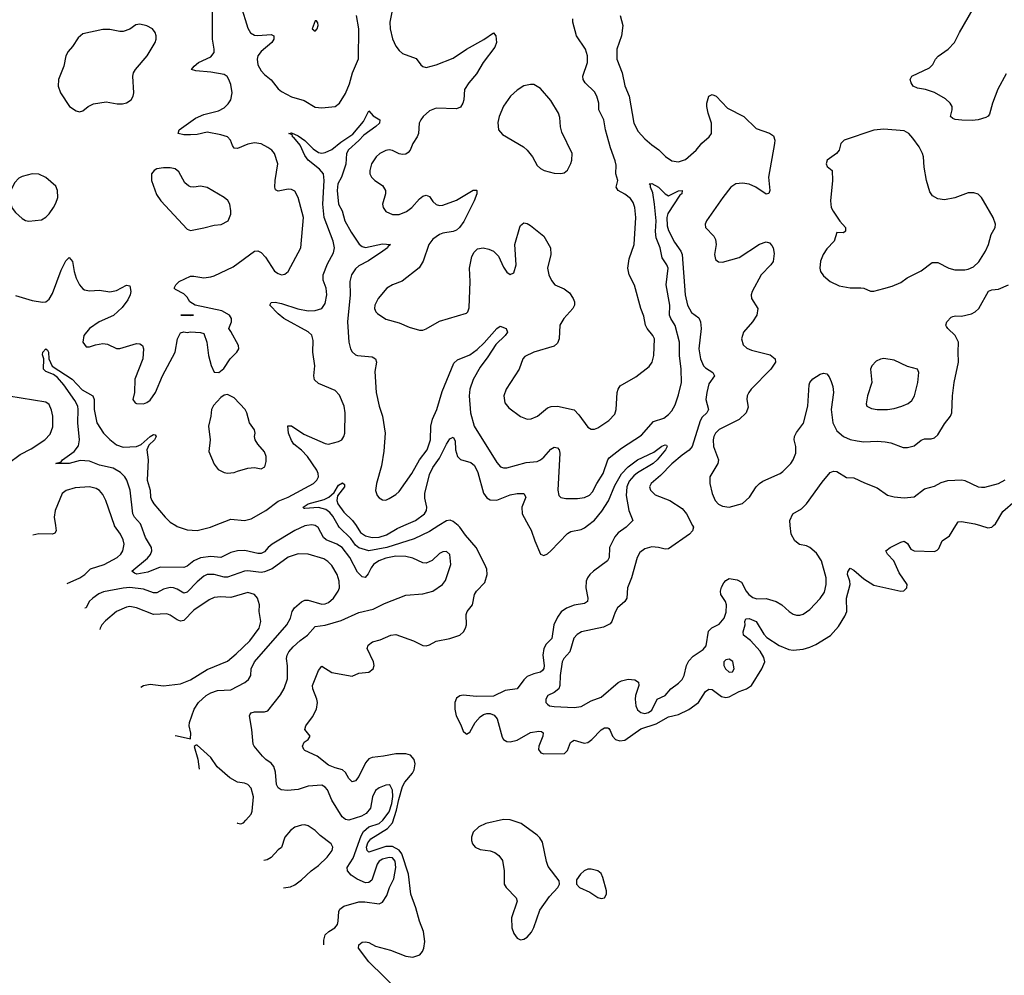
# Model space of a CAD drawing. Header units: inches. Extents: x 1449094 to 1618372, y 389908 to 534307.
# Tile 72 of 256: x 1463235 to 1469085, y 437329 to 443005. Entities that reach past the tile are written whole.
import ezdxf

# ---------------------------------------------------------------- set-up
doc = ezdxf.new("R2010")
doc.units = ezdxf.units.IN
doc.header["$MEASUREMENT"] = 0
doc.layers.add('B4463', color=7, linetype='Continuous')
doc.layers.add('B4464', color=7, linetype='Continuous')

msp = doc.modelspace()

# ---------------------------------------------------------------- linework, layer by layer
at = {"layer": 'B4463', "color": 5}
for points, elevation in [([(1463448.2, 440000), (1463452.8, 439970), (1463443.8, 439956.2), (1463430.8, 439950), (1463349.4, 439950.6), (1463314.1, 439944.1)], 560), ([(1463518, 439656.8), (1463591.9, 439690), (1463623.1, 439710), (1463656.6, 439743.4), (1463738, 439770), (1463814.7, 439810), (1463835.6, 439830), (1463848.5, 439850), (1463856.4, 439890), (1463850, 439916), (1463833.5, 439950), (1463798.2, 439998.2), (1463797.6, 440000)], 560), ([(1464941.1, 440000), (1464930, 439998.1), (1464870, 439971.7), (1464735.4, 439890), (1464710.9, 439870), (1464690, 439845), (1464670, 439834.5), (1464650, 439834.6), (1464572.1, 439852.1), (1464530, 439850.8), (1464490, 439839.6), (1464430, 439811.5), (1464370, 439817.4), (1464310, 439808.3), (1464270, 439791.3), (1464230, 439758.5), (1464210, 439752.1), (1464070, 439752.5), (1463996.7, 439723.3), (1463931.5, 439711.5), (1463916.8, 439716.8), (1463902, 439730), (1463994.2, 439805.8), (1464011.7, 439828.3), (1464020.7, 439850), (1464017.9, 439870), (1463983, 439930), (1463957.1, 440000)], 540), ([(1464163.3, 440000), (1464170, 439995.8), (1464230, 439975.5), (1464290, 439971.2), (1464368, 439990), (1464393.5, 440000)], 540), ([(1465041.5, 437509.9), (1465043.1, 437536.9), (1465050.7, 437569.3), (1465071.3, 437588.7), (1465106.6, 437610), (1465122.4, 437630), (1465127.9, 437650), (1465132, 437708), (1465137.7, 437722.3), (1465161.1, 437738.9), (1465250, 437765.4), (1465286, 437766), (1465370, 437754), (1465390, 437762.8), (1465416.4, 437803.6), (1465432.2, 437850), (1465457.3, 437902.7), (1465470.9, 437970), (1465466.9, 438006.9), (1465450, 438027.6), (1465430, 438029), (1465390, 438018.7), (1465370, 438007), (1465358.1, 437990), (1465326.9, 437893.1), (1465310, 437879.3), (1465290, 437877.7), (1465239.5, 437899.5), (1465203.9, 437923.9), (1465183.2, 437950), (1465181.4, 437970), (1465216.2, 438023.8), (1465263.2, 438156.8), (1465277, 438183), (1465308.9, 438211.1), (1465371.2, 438230), (1465393.5, 438250), (1465430, 438299.8), (1465446.8, 438350), (1465451.8, 438391.8), (1465449.3, 438429.3), (1465435.4, 438455.4), (1465430, 438460.4), (1465410, 438459.3), (1465370, 438442.2), (1465350, 438426), (1465331.8, 438390), (1465318.5, 438321.5), (1465294.6, 438290), (1465265.5, 438274.5), (1465190, 438250.7), (1465170, 438254), (1465150.6, 438270.5), (1465088.9, 438368.9), (1465064.1, 438430), (1465050, 438447.4), (1465030, 438457.7), (1464950, 438452.5), (1464890, 438431.7), (1464826.9, 438426.9), (1464789.5, 438430), (1464770, 438443), (1464761.7, 438461.7), (1464754.9, 438534.9), (1464746, 438570), (1464729.8, 438589.8), (1464698, 438610), (1464676.9, 438630), (1464628, 438690), (1464622.4, 438702.4), (1464615.4, 438790), (1464599.7, 438870), (1464602.9, 438877.1), (1464611.3, 438888.7), (1464630, 438894.3), (1464690, 438893.4), (1464710, 438899.5), (1464785.6, 438994.4), (1464806.8, 439033.2), (1464825.8, 439090), (1464826.8, 439166.8), (1464820.8, 439210), (1464823.9, 439230), (1464834.1, 439250), (1464859.5, 439280.5), (1464901.4, 439318.6), (1464945.1, 439350), (1464990, 439400.5), (1465050, 439408.6), (1465144.2, 439435.8), (1465250, 439483.5), (1465335.4, 439504.6), (1465403.4, 439536.6), (1465530, 439586.3), (1465630, 439594.2), (1465690, 439611), (1465746.3, 439650), (1465765.7, 439674.3), (1465796.2, 439770), (1465790, 439828), (1465770, 439846), (1465750, 439845.1), (1465730, 439835.1), (1465686.6, 439793.4), (1465650, 439777.2), (1465630, 439779.2), (1465570, 439807.3), (1465530, 439816.7), (1465470, 439817.7), (1465410, 439806.1), (1465368.2, 439791.8), (1465337.6, 439770), (1465322.5, 439750), (1465306.5, 439713.5), (1465288.7, 439691.3), (1465270, 439696.5), (1465242.6, 439722.6), (1465196.4, 439810), (1465151, 439870), (1465118.8, 439890), (1465056.1, 439916.1), (1465040.2, 439930), (1465007.9, 439987.9), (1464990.4, 440000)], 540), ([(1465491.6, 437230), (1465309.9, 437409.9), (1465248.7, 437490), (1465250, 437510.4), (1465270, 437524.9), (1465290, 437528), (1465310, 437523.2), (1465350, 437502.2), (1465438.5, 437478.5), (1465530, 437442.4), (1465570, 437436.9), (1465612, 437450), (1465628.7, 437471.3), (1465636.4, 437490), (1465642.2, 437530), (1465633.4, 437590), (1465610.8, 437650.8), (1465589.4, 437730), (1465558.1, 437810), (1465544.4, 437930), (1465506.1, 438050), (1465490, 438073.2), (1465450, 438094.8), (1465410, 438094.7), (1465310, 438061.3), (1465299.9, 438070), (1465296.5, 438090), (1465304.2, 438115.8), (1465321.2, 438138.8), (1465419.8, 438200.2), (1465450, 438233.7), (1465474.7, 438310), (1465486.9, 438373.1), (1465509.5, 438450.5), (1465523.9, 438476.2), (1465569.9, 438530), (1465578.6, 438550), (1465585, 438585), (1465578.7, 438610), (1465556.5, 438636.5), (1465530, 438645.2), (1465470, 438645.3), (1465396, 438630), (1465330, 438623.5), (1465310, 438615.3), (1465290, 438591.1), (1465250, 438509.8), (1465230, 438483.5), (1465210, 438477.6), (1465190, 438498.3), (1465170, 438533.7), (1465152.6, 438550), (1465110, 438560.5), (1465070, 438576.7), (1465003.1, 438630), (1464930, 438664.2), (1464922.9, 438670), (1464915.6, 438690), (1464926.3, 438713.7), (1464949.2, 438730), (1464961.2, 438750), (1464929.3, 438790), (1464934.5, 438810), (1464975.7, 438864.3), (1464997.8, 438910), (1465003.7, 438950), (1465000.7, 438970), (1464977.7, 439030), (1464975.7, 439050), (1465010, 439139.3), (1465030, 439164.9), (1465090, 439126.7), (1465210, 439106), (1465250, 439122.8), (1465310, 439130.4), (1465335.6, 439150), (1465340.5, 439170), (1465337.7, 439190), (1465300.5, 439270), (1465306.3, 439290), (1465330.8, 439309.2), (1465377.4, 439322.6), (1465441.2, 439350), (1465470, 439353.4), (1465575.7, 439315.7), (1465630, 439288.6), (1465650, 439285.6), (1465670, 439291.5), (1465710, 439313.1), (1465790, 439328.9), (1465850, 439350.3), (1465871.9, 439370), (1465883.8, 439390), (1465889, 439410), (1465887.7, 439472.3), (1465894.3, 439490), (1465924.7, 439530), (1465936.4, 439590), (1465948.4, 439611.6), (1465997.7, 439662.3), (1466013.3, 439710), (1466010, 439740.9), (1465999.5, 439770), (1465946.9, 439870), (1465883.3, 439943.3), (1465850, 439991.2), (1465839.5, 440000)], 520), ([(1465725.7, 440000), (1465670, 439964.3), (1465578.1, 439921.9), (1465416, 439870), (1465309.9, 439849.9), (1465250, 439868.1), (1465230, 439884.9), (1465202.7, 439922.7), (1465133.3, 439990), (1465127.6, 440000)], 520), ([(1465233.3, 440000), (1465260, 439960), (1465290, 439939), (1465330.1, 439930.1), (1465370, 439930.6), (1465414.8, 439945.2), (1465477.5, 439982.5), (1465517.7, 440000)], 520), ([(1466848.9, 440000), (1466839, 439990), (1466790, 439957.7), (1466770, 439932.7), (1466740.1, 439870), (1466736.6, 439810), (1466727.6, 439790), (1466643.7, 439730), (1466621.6, 439710), (1466608, 439690), (1466601.4, 439670), (1466598.5, 439630), (1466610.2, 439570), (1466608.7, 439550), (1466590, 439536.8), (1466530, 439527.6), (1466483.7, 439510), (1466452.4, 439487.6), (1466430, 439456), (1466408.5, 439410), (1466396.6, 439330), (1466363.2, 439296.8), (1466349.4, 439270), (1466343.8, 439230), (1466352, 439170), (1466348.8, 439151.2), (1466341.1, 439138.9), (1466330, 439128.7), (1466290, 439120.2), (1466250, 439103), (1466230, 439084.4), (1466190, 439029.9), (1466119.1, 439020.9), (1466050, 438987.6), (1465950, 438986), (1465870, 438993.3), (1465850, 438988.1), (1465830, 438974.6), (1465819.5, 438950), (1465819.6, 438910), (1465828.5, 438870), (1465856.8, 438816.8), (1465870, 438779.1), (1465884.8, 438764.8), (1465890, 438762), (1465910, 438774), (1465941, 438830), (1465970, 438863.5), (1465990, 438878.5), (1466010, 438884.8), (1466030, 438884.1), (1466053.3, 438873.3), (1466071.8, 438851.8), (1466102.6, 438742.6), (1466110, 438729.1), (1466130, 438716.8), (1466150, 438715.5), (1466190, 438725.7), (1466270, 438771.4), (1466318.6, 438778.6), (1466336.2, 438776.2), (1466344.9, 438770), (1466343.5, 438750), (1466319.5, 438690), (1466318.3, 438670), (1466331.3, 438651.3), (1466350, 438643.9), (1466472.9, 438647.1), (1466490, 438663.6), (1466508.4, 438711.6), (1466519.7, 438720.3), (1466530, 438725), (1466588.6, 438708.6), (1466610, 438711.1), (1466635.2, 438730), (1466690, 438786.7), (1466710, 438798.6), (1466730, 438798.9), (1466735, 438795), (1466743.9, 438783.9), (1466757.4, 438750), (1466774.7, 438730), (1466801.3, 438721.3), (1466830, 438725.6), (1466926.4, 438793.6), (1467017.1, 438822.9), (1467090, 438864.7), (1467150, 438878.8), (1467211.5, 438908.5), (1467268.7, 438950), (1467310, 439013.8), (1467330, 439029.1), (1467350, 439027.1), (1467404.4, 438984.4), (1467430, 438979.9), (1467450, 438983.7), (1467510, 439014.1), (1467552.7, 439030), (1467581.9, 439050), (1467644.8, 439150), (1467662.9, 439190), (1467656.3, 439216.3), (1467634.9, 439254.9), (1467577.5, 439317.5), (1467535.1, 439350), (1467534, 439370), (1467544.5, 439410), (1467542.6, 439430), (1467550, 439447.3), (1467570, 439448.7), (1467610, 439430.2), (1467656.1, 439356.1), (1467674.8, 439334.8), (1467747.2, 439287.2), (1467804.3, 439264.3), (1467830, 439260.7), (1467890, 439266.7), (1467930, 439277.1), (1467965.9, 439294.1), (1468051.7, 439348.3), (1468099.2, 439400.8), (1468138.1, 439461.9), (1468149.1, 439490.9), (1468147.5, 439570), (1468168.3, 439650), (1468166.8, 439670), (1468153.6, 439710), (1468154.2, 439725.8), (1468170, 439747.3), (1468190, 439736.4), (1468250, 439684.9), (1468310, 439646.8), (1468469.4, 439610.6), (1468487, 439613), (1468506, 439630), (1468507.3, 439650), (1468459.2, 439719.2), (1468428.7, 439790), (1468391.5, 439830), (1468380.9, 439850), (1468407, 439870), (1468470, 439901.5), (1468490, 439907), (1468510, 439894.4), (1468530, 439860.3), (1468550, 439850.2), (1468670, 439847.2), (1468686.5, 439853.5), (1468696.5, 439863.5), (1468716.3, 439910), (1468759.7, 439940.3), (1468796.5, 440000)], 520), ([(1466258.6, 440000), (1466273.4, 439973.4), (1466294.8, 439910), (1466329.2, 439830), (1466350, 439822.3), (1466370, 439831.5), (1466390, 439850.2), (1466490, 439953.4), (1466510, 439964.5), (1466570, 439977.1), (1466590, 439986.6), (1466607.9, 440000)], 520), ([(1467232.6, 440000), (1467237.6, 439990), (1467232.2, 439970), (1467214.4, 439950), (1467090, 439861.7), (1467070, 439859.7), (1467030, 439870.9), (1466990, 439873.8), (1466950, 439863.1), (1466919.9, 439840.1), (1466903.1, 439810), (1466870.5, 439690), (1466846, 439630), (1466843, 439570), (1466830, 439549.4), (1466787.8, 439512.2), (1466773.4, 439486.6), (1466752.8, 439430), (1466743.1, 439416.9), (1466704.1, 439395.9), (1466573.4, 439370), (1466546.3, 439353.7), (1466528.3, 439331.7), (1466503.8, 439250), (1466467.2, 439210), (1466457.1, 439190), (1466446.8, 439110), (1466444.5, 439050), (1466437.8, 439030), (1466410, 439008), (1466373.4, 438990), (1466361.3, 438970), (1466361.6, 438950), (1466370, 438939.1), (1466382.8, 438930), (1466410, 438924.7), (1466530, 438919.6), (1466570, 438926.5), (1466630, 438959.8), (1466690, 438980.6), (1466790, 439067.4), (1466810, 439077.9), (1466850, 439087.1), (1466890, 439083.6), (1466912.2, 439070), (1466914, 439050), (1466893.8, 438990), (1466892.2, 438970), (1466895.8, 438930), (1466905.4, 438905.4), (1466924.9, 438890), (1466950, 438885), (1466970, 438890.2), (1466990, 438904.7), (1467021.7, 438970), (1467070, 438990.3), (1467103.5, 439030), (1467150, 439064.2), (1467170, 439086.3), (1467183.1, 439110), (1467197.7, 439170), (1467210, 439196.9), (1467236.1, 439223.9), (1467296.1, 439263.9), (1467313.9, 439286.1), (1467327.2, 439372.9), (1467347.4, 439392.6), (1467390, 439415.6), (1467420.2, 439450), (1467433.1, 439486.9), (1467434.8, 439530), (1467428.4, 439550), (1467401.6, 439590), (1467398.5, 439610), (1467404.8, 439635.2), (1467419.3, 439660.7), (1467430, 439674.9), (1467450, 439686.7), (1467498, 439678), (1467524.4, 439664.4), (1467551.2, 439610), (1467567.2, 439590), (1467590, 439573.8), (1467615.4, 439564.6), (1467670, 439567.3), (1467730, 439550.2), (1467763.7, 439530), (1467805.7, 439490), (1467830, 439474.7), (1467850, 439468.2), (1467870, 439468.1), (1467890, 439474.4), (1467930, 439501.3), (1467990, 439567.2), (1468015.7, 439604.3), (1468026.8, 439650), (1468026.9, 439690), (1467998.1, 439790), (1467970, 439835.9), (1467930, 439870.8), (1467910, 439879.8), (1467868.1, 439888.1), (1467840.5, 439910), (1467818, 439950), (1467812.8, 440000)], 540), ([(1468943.5, 440000), (1468986.8, 439986.8), (1469010, 439990.1), (1469021.1, 440000)], 520), ([(1464159.8, 438752.4), (1464171.8, 438751.8), (1464250, 438734), (1464251.9, 438768.1), (1464243, 438810), (1464244, 438830), (1464272.8, 438910), (1464297.7, 438950), (1464342.9, 438990), (1464370, 439006.1), (1464410, 439020.4), (1464490, 439025.4), (1464572.3, 439067.7), (1464594.8, 439085.2), (1464608.3, 439110), (1464610.9, 439150), (1464629.9, 439190), (1464822.4, 439410), (1464843.6, 439450), (1464853.3, 439490), (1464868.1, 439511.9), (1464910, 439547.6), (1464930, 439557.3), (1464950, 439557.5), (1465030, 439533.8), (1465050, 439535), (1465070, 439542.8), (1465100.4, 439570), (1465127.7, 439610), (1465135.1, 439630), (1465134, 439670), (1465120.6, 439710), (1465090, 439762.7), (1465066.6, 439786.6), (1465042.3, 439802.3), (1464950, 439831.3), (1464890, 439831.6), (1464830, 439812.8), (1464735.8, 439744.2), (1464690, 439725), (1464670, 439721.4), (1464590, 439730.5), (1464570, 439728.6), (1464470, 439693.1), (1464450, 439694.1), (1464390, 439710.5), (1464350, 439709), (1464330, 439698.9), (1464290, 439666.5), (1464230, 439604.2), (1464210, 439599.4), (1464170, 439622.8), (1464150, 439630.7), (1464130, 439631.6), (1464090, 439622.3), (1464050, 439600.6), (1464030, 439600.8), (1463970, 439622.5), (1463890, 439631.8), (1463850, 439628.4), (1463733.8, 439606.2), (1463705.5, 439594.5), (1463668.9, 439570), (1463648.2, 439550), (1463630, 439511.8), (1463622.5, 439509.5)], 560), ([(1463955.4, 439040.5), (1463971.8, 439050), (1464010, 439059), (1464090, 439049.2), (1464190, 439059.8), (1464250, 439084.5), (1464350, 439146.1), (1464470, 439194.8), (1464522.2, 439237.8), (1464603.5, 439316.5), (1464657.5, 439390), (1464668.8, 439430), (1464658.2, 439490), (1464659.3, 439530), (1464648.4, 439570), (1464630, 439590.8), (1464590, 439602.3), (1464490, 439572.9), (1464430, 439577.1), (1464390, 439573.2), (1464360.8, 439559.2), (1464270, 439497.6), (1464210, 439436.8), (1464190, 439431.6), (1464170, 439439.8), (1464130, 439469.1), (1464110, 439476.1), (1464030, 439472.6), (1463930, 439512.4), (1463890, 439518.8), (1463870, 439516.1), (1463810, 439490.6), (1463744.8, 439435.2), (1463724, 439410), (1463713.5, 439390), (1463712.1, 439383.3)], 580), ([(1464283.6, 438696.4), (1464272.7, 438687.3), (1464292.7, 438612.7), (1464301.2, 438553.1)], 560), ([(1464527.3, 438234.6), (1464530, 438233.1), (1464550, 438228.3), (1464564.7, 438235.3), (1464579.6, 438250), (1464610, 438286.8), (1464616.4, 438303.6), (1464623.9, 438390), (1464610, 438440.7), (1464590, 438462.6), (1464570, 438470.9), (1464530, 438476.4), (1464482.8, 438502.8), (1464407.8, 438567.8), (1464370, 438622), (1464330, 438661.2), (1464290, 438695.3), (1464283.6, 438696.4)], 560), ([(1464930, 438222.4), (1464910, 438221.3), (1464870, 438209.6), (1464844.9, 438190), (1464810.7, 438150), (1464790, 438088), (1464770, 438074), (1464730, 438029.6), (1464704.7, 438015.3), (1464686.1, 438010.8)], 560), ([(1464801.9, 437847.6), (1464844.9, 437855.1), (1464870, 437866), (1464910, 437896.3), (1464966.6, 437950), (1465010, 437982), (1465061, 438030), (1465092.1, 438070), (1465094.7, 438090), (1465086.6, 438110), (1465020.2, 438160.2), (1464990, 438189.7), (1464950, 438216.9), (1464930, 438222.4)], 560)]:
    msp.add_lwpolyline(points, dxfattribs=dict(at, elevation=elevation))
for points, elevation in [([(1467450, 439206.6), (1467430, 439203.6), (1467419.5, 439190), (1467419.2, 439180.8), (1467419, 439170), (1467428, 439150), (1467450, 439130.3), (1467470, 439132.4), (1467479.8, 439150), (1467472.7, 439192.7)], 540), ([(1466110, 438254.6), (1466004, 438230), (1465962.4, 438210), (1465930, 438178.4), (1465919.6, 438150), (1465919, 438130), (1465924.9, 438110), (1465941.3, 438090), (1465970, 438075.8), (1466030, 438067.6), (1466058.5, 438058.5), (1466081.3, 438041.3), (1466103.9, 438010), (1466113, 437950), (1466113.8, 437870), (1466124.9, 437850), (1466185.3, 437790), (1466191.4, 437770), (1466157.1, 437670), (1466158.5, 437610), (1466170, 437577.8), (1466190, 437550.2), (1466210, 437540.6), (1466230, 437543.7), (1466250, 437555.5), (1466275.4, 437584.6), (1466290, 437612), (1466324.9, 437715.1), (1466383.8, 437796.2), (1466432.5, 437850), (1466442, 437870), (1466439.7, 437890), (1466374.8, 437974.8), (1466364.6, 438004.6), (1466340.5, 438120.5), (1466325.9, 438145.9), (1466310, 438160.4), (1466215.1, 438230), (1466150, 438252.2)], 520), ([(1466630, 437960.2), (1466610, 437959.4), (1466587.8, 437950), (1466567.2, 437930), (1466544.2, 437895.8), (1466543.8, 437870), (1466561, 437850), (1466623.1, 437823.1), (1466670, 437791.7), (1466690, 437785.2), (1466710, 437789.2), (1466722.3, 437810), (1466721.8, 437830), (1466700.6, 437910), (1466690, 437933.1), (1466670, 437948.6)], 520)]:
    msp.add_lwpolyline(points, close=True, dxfattribs=dict(at, elevation=elevation))
at = {"layer": 'B4464', "color": 5}
for points, elevation in [([(1463210, 441366.7), (1463310, 441336.5), (1463370, 441327.2), (1463390, 441330.3), (1463410, 441345.3), (1463430, 441378.4), (1463482.4, 441517.6), (1463510, 441572.2), (1463530, 441593), (1463548.8, 441568.8), (1463558.4, 441510), (1463570.2, 441470), (1463590.2, 441430.2), (1463610, 441406.7), (1463620.7, 441400.7), (1463650, 441394.6), (1463710, 441397.8), (1463770.8, 441389.2), (1463810, 441397.3), (1463870, 441428), (1463890, 441424.7), (1463896.4, 441390), (1463892.4, 441370), (1463878, 441342), (1463844.4, 441295.6), (1463792, 441247.9), (1463708, 441210), (1463650, 441171.5), (1463616.4, 441130), (1463610.4, 441090), (1463630, 441063), (1463650, 441061.3), (1463685.5, 441074.5), (1463730, 441081.9), (1463757.2, 441077.2), (1463810, 441051.4), (1463830, 441051.6), (1463930, 441080.9), (1463950, 441080.3), (1463965.5, 441070), (1463971.6, 441050), (1463966.7, 440990), (1463918.7, 440870), (1463917.1, 440790), (1463907.7, 440750), (1463921, 440730), (1463930, 440724.9), (1463970, 440723.8), (1463990, 440730.6), (1464010, 440744.9), (1464042.9, 440790), (1464084, 440890), (1464158.5, 441030), (1464173.6, 441110), (1464190, 441146), (1464210, 441151.3), (1464230, 441147.3), (1464250, 441150.8), (1464310, 441146.8), (1464330, 441141), (1464348, 441090), (1464357.4, 441010), (1464372, 440952), (1464390, 440911), (1464418, 440910), (1464447.2, 440932.8), (1464486, 440990), (1464526, 441030), (1464537, 441050), (1464535.1, 441070), (1464490, 441154), (1464477.2, 441170), (1464494.3, 441210), (1464493.1, 441230), (1464482, 441250), (1464436, 441276), (1464277.4, 441310), (1464246.6, 441330), (1464230, 441356.9), (1464210, 441377.4), (1464161.6, 441401.6), (1464153.2, 441410), (1464162, 441430), (1464182, 441450), (1464250, 441480.8), (1464270, 441482), (1464330, 441472.6), (1464370, 441476.9), (1464390, 441484.6), (1464503.2, 441536.8), (1464629.9, 441630.1), (1464650, 441632.4), (1464670, 441622.3), (1464695.1, 441595.1), (1464750, 441512.4), (1464770, 441497.6), (1464790, 441490.4), (1464810, 441492.7), (1464830.9, 441509.1), (1464905.4, 441650), (1464920.9, 441830), (1464889.7, 441950), (1464870, 441987), (1464850, 441996.3), (1464830, 441997.7), (1464770, 441986), (1464755.4, 441995.4), (1464750.9, 442010.9), (1464752.2, 442050), (1464768.2, 442150), (1464749.6, 442210), (1464733.6, 442230), (1464710, 442246.6), (1464670, 442267.1), (1464630, 442274.7), (1464590, 442265.7), (1464530, 442241.1), (1464510, 442242.4), (1464498.7, 442258.7), (1464488.3, 442290), (1464470, 442309.7), (1464430, 442321.2), (1464350, 442337.2), (1464290, 442323.5), (1464250, 442320.7), (1464210, 442321.4), (1464177.2, 442330), (1464182, 442350), (1464280.7, 442419.3), (1464330, 442441.1), (1464416, 442464), (1464450, 442482), (1464474.6, 442505.4), (1464490, 442528.4), (1464498.5, 442570), (1464490, 442619.3), (1464478.5, 442650), (1464467.7, 442667.7), (1464450, 442680.3), (1464370, 442694.3), (1464281.3, 442701.3), (1464257, 442710), (1464271.2, 442730), (1464296.9, 442750), (1464370, 442784.2), (1464389.7, 442810), (1464390.6, 442830), (1464380.2, 442890), (1464379.9, 443050)], 560), ([(1464548.2, 443090), (1464590, 442954.9), (1464607.2, 442927.2), (1464630, 442914.2), (1464651, 442911), (1464730, 442917.6), (1464744.4, 442910), (1464744.7, 442890), (1464734, 442870), (1464670, 442816.8), (1464650, 442791), (1464645.7, 442770), (1464650, 442737.1), (1464670, 442700.9), (1464690, 442679), (1464728.7, 442648.7), (1464770, 442595.3), (1464790, 442578.3), (1464850, 442547.2), (1464924.9, 442524.9), (1464990, 442486.4), (1465030, 442481.3), (1465110, 442490.5), (1465136.2, 442510), (1465170, 442567.3), (1465195.4, 442624.6), (1465213.3, 442690), (1465247.5, 442772.5), (1465250.5, 442950.5), (1465235.3, 443030)], 560), ([(1465449.6, 443070.4), (1465434.3, 442990), (1465435.9, 442950), (1465450, 442890.7), (1465470, 442848.2), (1465490, 442821.3), (1465510, 442805.3), (1465590, 442774), (1465617.6, 442737.6), (1465630, 442727.3), (1465650, 442720.5), (1465710, 442737.4), (1465810, 442777.4), (1465889.2, 442830.8), (1465992.2, 442887.8), (1466050, 442927.3), (1466064.9, 442910), (1466067.2, 442870), (1466057.6, 442842.4), (1465989, 442750), (1465950, 442684.2), (1465904.2, 442630), (1465877, 442590), (1465874.3, 442530), (1465868.8, 442510), (1465853.4, 442486.6), (1465830, 442475.4), (1465710, 442479.3), (1465670, 442464.2), (1465631.5, 442430), (1465617.6, 442410), (1465609.3, 442390), (1465604.5, 442330), (1465597.6, 442310), (1465570.2, 442270), (1465555, 442230), (1465543.6, 442216.4), (1465530, 442206.6), (1465510, 442204.5), (1465490, 442208.7), (1465450, 442228.4), (1465430, 442232), (1465410, 442228.4), (1465374.9, 442210), (1465352.2, 442190), (1465325.3, 442150), (1465314.6, 442110), (1465315.3, 442090), (1465324.4, 442070), (1465344.9, 442050), (1465390, 442019.5), (1465409, 441990), (1465409.1, 441970), (1465390.3, 441910), (1465394, 441890), (1465410, 441866.4), (1465450, 441847.2), (1465490, 441847.8), (1465533.6, 441866.4), (1465565.1, 441890), (1465610, 441940.9), (1465630, 441956.5), (1465650, 441963.1), (1465670, 441955.3), (1465690, 441924.9), (1465710, 441906.5), (1465730, 441901.3), (1465750, 441902.8), (1465830, 441932.8), (1465930, 441992.9), (1465950, 441993.4), (1465951.7, 441990), (1465951.2, 441970), (1465935.6, 441930), (1465873.2, 441806.8), (1465848.8, 441771.2), (1465830, 441755.3), (1465810, 441746.6), (1465750, 441737.2), (1465730, 441729.1), (1465690, 441700.6), (1465666, 441670), (1465632.8, 441570), (1465608.6, 441531.4), (1465507.5, 441452.5), (1465449.6, 441429.6), (1465416, 441410), (1465364.7, 441350), (1465344.7, 441310), (1465342.8, 441290), (1465350.2, 441270.2), (1465360.4, 441260.4), (1465410, 441226.3), (1465490, 441204.9), (1465550, 441178), (1465610, 441161.5), (1465630, 441161.7), (1465650, 441168.8), (1465730, 441214.4), (1465890, 441262), (1465898, 441270), (1465905.8, 441294.2), (1465910.7, 441450), (1465907.6, 441530), (1465922.2, 441597.8), (1465934.8, 441625.2), (1465955.8, 441644.2), (1465989.7, 441650.3), (1466023, 441643), (1466050.7, 441630), (1466079.9, 441599.9), (1466110, 441536), (1466130, 441506), (1466150, 441491), (1466170, 441501), (1466185.1, 441550), (1466176.4, 441670), (1466206.2, 441773.8), (1466210, 441782), (1466230, 441798), (1466250, 441795.5), (1466270, 441782), (1466350, 441719.1), (1466388.8, 441650), (1466391.7, 441610), (1466370.3, 441530), (1466379, 441490), (1466395.1, 441455.1), (1466415.5, 441430), (1466470, 441405.7), (1466502, 441382), (1466523.7, 441350), (1466532, 441330), (1466532.2, 441310), (1466521.6, 441290), (1466468.7, 441230), (1466444.6, 441190), (1466440.3, 441110), (1466430, 441084.5), (1466410, 441066.3), (1466290, 441031.1), (1466235.8, 441004.2), (1466224, 440990), (1466202, 440930), (1466125.3, 440810), (1466111.8, 440770), (1466117.6, 440730), (1466140.5, 440700.5), (1466210, 440648.2), (1466250, 440633), (1466273.7, 440633.7), (1466312.3, 440650), (1466370, 440699.5), (1466392.2, 440707.8), (1466430, 440710.3), (1466530, 440687), (1466558, 440658), (1466610, 440584.4), (1466630, 440572.2), (1466650, 440573.1), (1466670, 440580.3), (1466736.1, 440623.9), (1466770, 440661.3), (1466778.5, 440690), (1466785.8, 440790), (1466791.1, 440810), (1466803.5, 440830), (1466895.3, 440884.7), (1466974.6, 440945.4), (1466993.6, 440970), (1467002, 441010), (1467005.7, 441110), (1466997.4, 441130), (1466962.6, 441170), (1466953.3, 441190), (1466944, 441244), (1466924.7, 441290), (1466887.7, 441427.7), (1466856.9, 441490), (1466848.5, 441528.5), (1466855.6, 441584.4), (1466885.4, 441670), (1466896.2, 441830), (1466889.8, 441890), (1466879.5, 441919.6), (1466863.5, 441943.5), (1466830, 441969), (1466791.6, 441990), (1466778, 442010), (1466788.3, 442050), (1466777.2, 442090), (1466778.2, 442141.8), (1466773.4, 442166.6), (1466745, 442245), (1466715.4, 442350), (1466705.7, 442410), (1466675.8, 442470), (1466675, 442510), (1466665, 442550), (1466650, 442577.2), (1466594.6, 442630), (1466583.1, 442650), (1466581.6, 442670), (1466608.9, 442750), (1466607.8, 442790), (1466596.8, 442830), (1466543, 442910), (1466520.7, 442990), (1466520.9, 443010)], 560), ([(1469095.9, 442684.1), (1469046.8, 442593.2), (1469013.7, 442510), (1468996.4, 442443.6), (1468988.1, 442431.9), (1468975.2, 442424.8), (1468930, 442409.4), (1468894.4, 442405.6), (1468832.4, 442407.6), (1468792.5, 442412.5), (1468778.6, 442418.6), (1468764.5, 442430), (1468774.7, 442470), (1468774.7, 442490), (1468763.6, 442510), (1468735.8, 442535.8), (1468670, 442572.8), (1468617.2, 442590), (1468570, 442598.4), (1468543.9, 442610), (1468530.9, 442630), (1468526.2, 442650), (1468535.6, 442670), (1468640.9, 442719.1), (1468660.7, 442739.3), (1468675.6, 442770), (1468690.9, 442789.1), (1468752, 442830), (1468789.7, 442870.4), (1468817.6, 442930), (1468898.8, 443070)], 560), ([(1466802.8, 443030), (1466819.1, 442970), (1466811.5, 442910), (1466783.5, 442830), (1466782.8, 442770), (1466814, 442690), (1466830, 442613), (1466855.3, 442550), (1466883.8, 442390), (1466910, 442342), (1466950, 442298.3), (1466990, 442261.7), (1467032.6, 442232.6), (1467072, 442192), (1467110, 442167.2), (1467150, 442161.3), (1467190, 442175.3), (1467255.1, 442230), (1467287.6, 442272.4), (1467331.6, 442310), (1467344.7, 442330), (1467345.1, 442390), (1467324.7, 442450), (1467317.4, 442490), (1467318, 442510), (1467329.7, 442550.3), (1467350, 442560.7), (1467373.4, 442550), (1467439.5, 442479.5), (1467537.1, 442430), (1467610, 442359.1), (1467690, 442330.6), (1467714.4, 442314.4), (1467721.6, 442290), (1467720.4, 442270), (1467683.7, 442070), (1467692, 441990), (1467686.8, 441973.2), (1467670, 441969.5), (1467609.4, 442010), (1467570, 442028.2), (1467530, 442035.1), (1467490, 442029.7), (1467460.4, 442010), (1467412, 441950), (1467316.4, 441810), (1467308, 441790), (1467310.5, 441770), (1467358.9, 441718.9), (1467370, 441698.8), (1467372.8, 441670), (1467363.1, 441610), (1467370, 441581), (1467386.2, 441566.2), (1467410, 441564.9), (1467510, 441592.9), (1467630, 441672.3), (1467670, 441684.9), (1467690, 441679.5), (1467704.5, 441664.5), (1467711.7, 441650), (1467716.9, 441616.9), (1467711, 441569), (1467698, 441550), (1467639.6, 441490), (1467586.9, 441390), (1467580.8, 441370), (1467582, 441350), (1467619.6, 441290), (1467615.3, 441250), (1467589.4, 441210.6), (1467536, 441150), (1467523.1, 441110), (1467533.5, 441073.5), (1467554.6, 441054.6), (1467582.6, 441042.6), (1467694, 441014), (1467723.1, 440990), (1467725.7, 440970), (1467697.4, 440930), (1467581.3, 440810), (1467566.7, 440790), (1467557.6, 440770), (1467554.9, 440750), (1467563.8, 440703.8), (1467551.7, 440670), (1467510, 440629.8), (1467390, 440570.7), (1467368.4, 440550), (1467358.9, 440530), (1467354.3, 440510), (1467356.5, 440470), (1467386.3, 440390), (1467382.3, 440370), (1467335.3, 440290), (1467335.3, 440250), (1467349.1, 440190), (1467366.5, 440150), (1467386.7, 440126.7), (1467410, 440114.7), (1467450, 440110.2), (1467530, 440131.4), (1467571.2, 440168.8), (1467610, 440230.4), (1467629.8, 440250.2), (1467650, 440264.4), (1467752.7, 440310), (1467770, 440321.6), (1467816.3, 440370), (1467830, 440390.6), (1467845.7, 440430), (1467845.3, 440470), (1467836.5, 440510), (1467838.8, 440530), (1467850, 440553.7), (1467891.3, 440608.7), (1467917.8, 440710), (1467924.5, 440835.5), (1467930, 440850.7), (1467947.1, 440872.9), (1467990, 440899.3), (1468010, 440905.5), (1468030, 440900.7), (1468043.7, 440883.7), (1468055.8, 440855.8), (1468066.1, 440826.1), (1468070.2, 440790.2), (1468055.5, 440690), (1468065.9, 440610), (1468090, 440562.9), (1468130, 440529.4), (1468170, 440511.9), (1468210, 440503.8), (1468250, 440498.4), (1468330, 440501.2), (1468377.6, 440497.6), (1468411.1, 440491.1), (1468484.9, 440465), (1468510, 440464), (1468550, 440474.9), (1468590, 440507.6), (1468610, 440516), (1468650, 440514.6), (1468670, 440521.7), (1468690, 440538.7), (1468730, 440605.5), (1468766, 440650), (1468773.3, 440670), (1468776.9, 440770), (1468787.8, 440850), (1468813.3, 440970), (1468809.7, 441030), (1468813.3, 441090), (1468793.3, 441130), (1468749.6, 441170), (1468742, 441182), (1468738, 441190), (1468742.6, 441210), (1468770, 441238), (1468778.6, 441241.4), (1468794.5, 441245.5), (1468830, 441243.2), (1468890, 441259), (1468911.8, 441270), (1468933.5, 441290), (1468990, 441392.3), (1469010, 441399.7), (1469050, 441403.6), (1469110, 441430.3)], 560), ([(1464393.5, 440000), (1464490, 440037.8), (1464570, 440030.7), (1464610, 440040.1), (1464696.8, 440090), (1464770, 440145.8), (1464830, 440168.6), (1464981, 440250), (1465000.4, 440270), (1465009.8, 440290), (1465008.9, 440310), (1465001, 440330), (1464945.2, 440410), (1464910, 440447.4), (1464864.8, 440484.8), (1464850, 440504.8), (1464833, 440550), (1464827.7, 440592.3), (1464850, 440592.6), (1464922.9, 440542.9), (1465050, 440487.9), (1465070, 440484.6), (1465130, 440500.3), (1465150, 440510.4), (1465161.7, 440530), (1465166.2, 440550), (1465169.8, 440670), (1465163.2, 440710), (1465134.8, 440774.8), (1465110, 440803.1), (1465010, 440843.5), (1464986.7, 440866.7), (1464982.9, 440890), (1464988.2, 440950), (1464976.2, 441030), (1464979.8, 441099.8), (1464970, 441130.8), (1464950, 441151.6), (1464804.4, 441230), (1464770, 441258.2), (1464720.5, 441310), (1464730, 441325.5), (1464753.3, 441326.7), (1464790, 441320.1), (1464887.5, 441287.5), (1464950, 441275.7), (1464990, 441277.6), (1465030, 441290.2), (1465050, 441319.5), (1465059.4, 441370), (1465055.2, 441410), (1465038.1, 441458.1), (1465039.2, 441490), (1465064.5, 441555.5), (1465100.2, 441619.8), (1465106.4, 441650), (1465097.9, 441690), (1465044.6, 441830), (1465036.7, 441910), (1465043.2, 442050), (1465039.5, 442090), (1465017.3, 442117.3), (1464950, 442171.7), (1464930, 442199.2), (1464900.9, 442260.9), (1464864.7, 442304.7), (1464855.6, 442310), (1464856.6, 442316.6), (1464846.2, 442326.2), (1464834, 442330), (1464850, 442334), (1464890, 442315.9), (1464930, 442287.1), (1464978.2, 442238.2), (1465010, 442217.2), (1465030, 442212.9), (1465050, 442215.4), (1465090, 442234.3), (1465143.1, 442276.9), (1465214.6, 442325.4), (1465278.7, 442401.3), (1465310, 442464.7), (1465334.7, 442434.7), (1465374.9, 442410), (1465372, 442390), (1465351.3, 442370), (1465280.1, 442319.9), (1465250, 442286.7), (1465188.1, 442231.9), (1465176.6, 442210), (1465172.5, 442147.5), (1465147.4, 442070), (1465126.2, 442030), (1465120.6, 441990), (1465129.5, 441910), (1465151.1, 441870), (1465167.3, 441810), (1465204.1, 441744.1), (1465252.6, 441672.6), (1465270, 441658.2), (1465290, 441652.2), (1465390, 441673.4), (1465438.8, 441670), (1465423.1, 441656.9), (1465421.3, 441650), (1465392.4, 441630), (1465307, 441573), (1465250, 441542.9), (1465230, 441525.7), (1465206.5, 441490), (1465196.3, 441450), (1465198.7, 441370), (1465182, 441210), (1465191.4, 441090), (1465200.8, 441050), (1465210, 441032.7), (1465230, 441014.9), (1465242.8, 441010), (1465330, 441002.3), (1465348.4, 440990), (1465354.9, 440970), (1465344.7, 440915.3), (1465353.9, 440790), (1465370.9, 440710), (1465391.6, 440650), (1465406.2, 440550), (1465398.1, 440441.9), (1465385.6, 440354.4), (1465354.7, 440250), (1465349.1, 440209.1), (1465358.9, 440178.9), (1465370, 440164.9), (1465390, 440152.7), (1465410, 440152.2), (1465430, 440160.3), (1465470, 440184), (1465490, 440202.3), (1465565.7, 440310), (1465609.9, 440390), (1465656.1, 440450), (1465676.1, 440510), (1465677.1, 440590), (1465687, 440633), (1465714.2, 440690), (1465744.2, 440795.8), (1465814.4, 440965.6), (1465835.6, 440984.5), (1465910, 441014.3), (1465953.7, 441046.3), (1465994.9, 441085.1), (1466070, 441171.7), (1466090, 441184.2), (1466124.9, 441170), (1466133.1, 441150), (1466119.1, 441130), (1466063.6, 441076.4), (1466016.8, 441003.2), (1465970, 440942.2), (1465930, 440868.4), (1465910.1, 440810), (1465904.6, 440770), (1465914.3, 440670), (1465935.2, 440590), (1466070, 440375.5), (1466090.8, 440350), (1466110, 440342.6), (1466130, 440342.8), (1466244.2, 440375.8), (1466310, 440381.6), (1466330, 440390.2), (1466350, 440406.4), (1466390, 440453.8), (1466410, 440465.5), (1466430, 440462.6), (1466439.6, 440450), (1466443.5, 440430), (1466432.4, 440210), (1466438, 440178), (1466450, 440166.4), (1466480.3, 440160.3), (1466550, 440161.3), (1466590, 440167.1), (1466619.7, 440180.3), (1466639, 440200.9), (1466663.2, 440250), (1466702, 440310), (1466729.2, 440390), (1466738, 440402), (1466810, 440460.9), (1466930, 440537.3), (1467001.4, 440618.6), (1467062, 440638), (1467090, 440659.5), (1467110, 440681.5), (1467130, 440717.6), (1467150, 440777.1), (1467166.1, 440850), (1467164.5, 440930), (1467155.1, 441010), (1467156, 441090), (1467130, 441188.9), (1467103.6, 441230), (1467095.9, 441250), (1467098.4, 441310), (1467076.7, 441430), (1467087.2, 441530), (1467079.9, 441550), (1467052.8, 441590), (1467041, 441650), (1467016.3, 441710), (1467013.4, 441746.6), (1467016.7, 441810), (1467007.1, 441910), (1466997, 441977), (1466983.5, 442010), (1466983.2, 442023.2), (1466975.3, 442030), (1466990, 442032.9), (1467030, 442011.4), (1467070, 441971.8), (1467090, 441958.7), (1467150, 441988.2), (1467171.3, 441990), (1467168.2, 441970), (1467158, 441962), (1467085.6, 441854.4), (1467079.6, 441830), (1467081.3, 441781.3), (1467090, 441754), (1467124.5, 441684.5), (1467162.7, 441630), (1467170.1, 441610.1), (1467189.1, 441370), (1467203.3, 441310), (1467226, 441266), (1467270, 441234.5), (1467280.6, 441210), (1467284.6, 441170), (1467270.7, 441050), (1467279.8, 440990), (1467298, 440950), (1467310, 440936.9), (1467353.7, 440910), (1467363.1, 440890), (1467330, 440842), (1467316.6, 440790), (1467311.4, 440750), (1467328.4, 440690), (1467316.9, 440670), (1467290, 440643.8), (1467278.2, 440621.8), (1467229.6, 440470.4), (1467212.6, 440447.4), (1467170, 440418.6), (1467110, 440366.8), (1467042.6, 440297.4), (1466986, 440250), (1466977, 440230), (1466983.7, 440210), (1467010, 440182.3), (1467098, 440150), (1467170, 440101.7), (1467197.6, 440070), (1467232.6, 440000)], 540), ([(1463957.1, 440000), (1463953.4, 440010), (1463918.1, 440050), (1463907.8, 440070), (1463891, 440211), (1463871.3, 440270), (1463859.5, 440290), (1463834.6, 440314.6), (1463790, 440341.2), (1463710, 440359), (1463650, 440382.4), (1463593.7, 440386.3), (1463529.2, 440369.2), (1463449.4, 440370), (1463482, 440378), (1463489.5, 440390), (1463558.9, 440441.1), (1463585.6, 440474.4), (1463590.5, 440509.5), (1463581.6, 440610), (1463583.2, 440690), (1463579.8, 440710), (1463562.5, 440742.5), (1463497.2, 440837.2), (1463459.5, 440879.5), (1463436.8, 440896.8), (1463390, 440915.1), (1463376, 440930), (1463378.9, 440990), (1463370, 441014), (1463372.3, 441030), (1463391.3, 441050), (1463401.4, 441041.4), (1463405.5, 441030), (1463408, 440990), (1463427.3, 440947.3), (1463546.7, 440870), (1463607.4, 440807.4), (1463670.3, 440770), (1463678.5, 440750), (1463678.4, 440690), (1463693.5, 440610), (1463733.9, 440550), (1463770, 440511.6), (1463810, 440479.4), (1463850, 440466.5), (1463930, 440469.2), (1463957.3, 440482.7), (1464010, 440528.9), (1464030, 440541.1), (1464039.3, 440539.3), (1464046, 440530), (1464036.9, 440510), (1464001.6, 440478.4), (1463991, 440450), (1463997.7, 440390), (1463992.2, 440270), (1464010.2, 440210), (1464013.2, 440170), (1464019.4, 440150), (1464032.5, 440130), (1464099, 440050), (1464130, 440021.2), (1464163.3, 440000)], 540), ([(1463168.6, 440371.4), (1463237.4, 440422.6), (1463304.1, 440455.9), (1463385.6, 440510), (1463417.1, 440542.9), (1463432.6, 440587.4), (1463432.5, 440650), (1463425.2, 440685.2), (1463410, 440719.5), (1463390, 440734), (1463170, 440769.7)], 560), ([(1465517.7, 440000), (1465586.6, 440030), (1465640.2, 440070), (1465653, 440090), (1465654, 440110), (1465642.7, 440162.7), (1465643, 440190), (1465670, 440304.5), (1465690, 440346.1), (1465730, 440400.9), (1465770, 440484.3), (1465790, 440515.6), (1465810, 440526.3), (1465822.9, 440502.9), (1465824.9, 440450), (1465836.6, 440410), (1465853.2, 440393.2), (1465915.4, 440375.4), (1465937.7, 440357.7), (1465956.1, 440316.1), (1465990, 440192.8), (1466010, 440165.1), (1466030, 440153.7), (1466069.1, 440150.9), (1466150, 440183.2), (1466190, 440190.2), (1466230.6, 440190), (1466241.5, 440170), (1466218, 440110), (1466219.8, 440070), (1466258.6, 440000)], 520), ([(1466607.9, 440000), (1466650, 440031.5), (1466694.3, 440085.7), (1466733.4, 440146.6), (1466770, 440238.2), (1466810, 440308.3), (1466849.8, 440350), (1466906, 440390), (1467003.4, 440436.6), (1467050, 440472.5), (1467070, 440480.9), (1467078.2, 440478.2), (1467082.6, 440470), (1467071.5, 440450), (1467022.5, 440390), (1466997.8, 440370), (1466905.7, 440314.3), (1466883.4, 440296.6), (1466856.4, 440263.6), (1466841.8, 440230), (1466838.6, 440178.6), (1466854, 440090), (1466878.4, 440030), (1466848.9, 440000)], 520), ([(1467812.8, 440000), (1467809.7, 440030), (1467829, 440071), (1467880, 440100), (1467909.8, 440130.1), (1468001.8, 440258.2), (1468050, 440314.8), (1468070, 440322.8), (1468090, 440320.7), (1468146.4, 440286.4), (1468190, 440283.8), (1468253.7, 440253.7), (1468330, 440225.3), (1468390, 440181.6), (1468430, 440171.8), (1468490, 440166), (1468550, 440170.3), (1468610, 440217.6), (1468670, 440234.3), (1468710, 440255.6), (1468750, 440268.9), (1468832.8, 440272.8), (1468850, 440268.9), (1468930, 440230.3), (1468950, 440228), (1468970, 440229.2), (1469049.9, 440250.1), (1469090, 440273)], 540), ([(1463797.6, 440000), (1463746.2, 440150), (1463730, 440184.5), (1463710, 440208), (1463690, 440221.1), (1463650, 440231), (1463565.1, 440225.1), (1463511.1, 440208.9), (1463488.5, 440191.5), (1463446.9, 440090), (1463440.7, 440050), (1463448.2, 440000)], 560), ([(1465127.6, 440000), (1465095.9, 440055.9), (1465078, 440078), (1465055, 440095), (1465010, 440106.8), (1464930, 440101.1), (1464922.7, 440102.7), (1464918.7, 440110), (1464950, 440130.1), (1465044.7, 440155.3), (1465071.8, 440168.2), (1465103.4, 440196.6), (1465130, 440240.3), (1465153.9, 440253.9), (1465165.2, 440245.2), (1465165.3, 440230), (1465123.5, 440176.5), (1465120.2, 440150), (1465125.5, 440130), (1465160.2, 440080.2), (1465213.4, 440030), (1465233.3, 440000)], 520), ([(1469021.1, 440000), (1469032.3, 440010), (1469076.3, 440083.7), (1469150, 440147.8)], 520), ([(1464990.4, 440000), (1464990, 440000.3), (1464970, 440004.8), (1464941.1, 440000)], 540), ([(1465839.5, 440000), (1465810, 440024.9), (1465792.7, 440032.7), (1465770, 440028.5), (1465725.7, 440000)], 520), ([(1468796.5, 440000), (1468810, 440022), (1468830, 440024.9), (1468909.8, 440010.2), (1468943.5, 440000)], 520)]:
    msp.add_lwpolyline(points, dxfattribs=dict(at, elevation=elevation))
for points, elevation in [([(1463950, 442979.5), (1463926.2, 442973.8), (1463890, 442949.2), (1463850, 442936), (1463830, 442935.1), (1463770, 442946), (1463730, 442946.3), (1463610, 442920.5), (1463582.2, 442897.8), (1463550, 442845.2), (1463523.8, 442816.2), (1463509, 442791), (1463497, 442730), (1463466.7, 442650), (1463464.4, 442610), (1463478, 442570), (1463531.3, 442490), (1463570, 442464.7), (1463590, 442458), (1463610, 442464.7), (1463642, 442490), (1463674.8, 442505.2), (1463750, 442517.3), (1463814.6, 442505.4), (1463846, 442506), (1463870, 442510.7), (1463897.2, 442530), (1463909.4, 442550), (1463913.6, 442570), (1463908.3, 442670), (1463911.3, 442690), (1463923.6, 442710), (1463992.6, 442790), (1464040.7, 442870), (1464046.6, 442890), (1464046, 442910), (1464039.3, 442930), (1464025.2, 442950), (1463990, 442969.5)], 580), ([(1464998, 442998), (1464990, 442998), (1464972, 442950), (1464990, 442938), (1465002, 442950), (1465008, 442970), (1465007.3, 442987.3)], 580), ([(1466270, 442620.9), (1466230, 442612), (1466190, 442587), (1466150.4, 442550), (1466110, 442492), (1466084.2, 442430), (1466075.5, 442395.5), (1466079.1, 442350), (1466104, 442324), (1466228, 442250), (1466250.2, 442230.2), (1466282.4, 442190), (1466310, 442138.8), (1466330, 442122), (1466351.3, 442110), (1466410, 442093.4), (1466450, 442090.7), (1466470, 442096), (1466490, 442111.3), (1466510, 442151.3), (1466516.2, 442170), (1466517, 442210), (1466456.4, 442336.4), (1466448.7, 442368.7), (1466444.9, 442424.9), (1466436.3, 442450), (1466390, 442526), (1466330, 442597.2), (1466290, 442619.3)], 580), ([(1468370, 442355.1), (1468310, 442348.2), (1468134, 442290), (1468113.4, 442270), (1468103, 442230), (1468088, 442210), (1468033.1, 442170), (1468027, 442150), (1468033, 442133), (1468062, 442110), (1468063.8, 442050), (1468051.6, 441930), (1468057, 441890), (1468067.4, 441867.4), (1468108, 441808), (1468142, 441770), (1468141.4, 441758.6), (1468140.7, 441750), (1468130, 441739.3), (1468090, 441742), (1468074.4, 441690), (1468030, 441644.5), (1468008.7, 441610), (1467993.7, 441570), (1467988.7, 441530), (1467992.7, 441510), (1468010, 441483.8), (1468050.3, 441450.3), (1468103.8, 441423.8), (1468170, 441411.5), (1468233.3, 441413.3), (1468250.3, 441410.3), (1468290, 441392.7), (1468310, 441392.4), (1468370, 441408.5), (1468418, 441422), (1468470, 441444.4), (1468507.9, 441472.1), (1468590, 441513.8), (1468656.9, 441563.1), (1468690, 441562.7), (1468755.8, 441530), (1468790, 441519.8), (1468850, 441518.9), (1468870, 441522.9), (1468902.1, 441537.9), (1468933, 441567), (1468972.9, 441630), (1468990.9, 441670), (1469006.9, 441730), (1469029.6, 441770), (1469033, 441790), (1469018.3, 441830), (1468961.3, 441930), (1468949.6, 441950), (1468929.7, 441969.7), (1468902.8, 441977.2), (1468870, 441976.9), (1468790, 441946.6), (1468730, 441935.6), (1468690, 441940.7), (1468659.1, 441959.1), (1468642.3, 441982.3), (1468623, 442050), (1468609.6, 442130), (1468605.6, 442190), (1468599.6, 442210), (1468578.4, 442250), (1468541.6, 442301.6), (1468517, 442330), (1468490, 442346)], 580), ([(1464130, 442124.7), (1464090, 442124.7), (1464050, 442118.4), (1464034.8, 442110), (1464019.1, 442090), (1464018.4, 442050), (1464047.7, 441967.7), (1464073, 441930), (1464230, 441760.7), (1464250, 441754), (1464330, 441768), (1464390, 441784.9), (1464432.1, 441787.9), (1464473.2, 441810), (1464489.4, 441850), (1464489.6, 441870), (1464482.9, 441910), (1464471.1, 441931.1), (1464449.3, 441950), (1464350, 442007.8), (1464310, 442016.3), (1464269.7, 442009.6), (1464250, 442011.6), (1464238, 442018), (1464216.4, 442036.4), (1464181.7, 442101.7), (1464159.1, 442119.1)], 580), ([(1463309.5, 442089.5), (1463250, 442073.6), (1463230, 442063.6), (1463204, 442036), (1463183.6, 441990), (1463177, 441930), (1463190, 441884.9), (1463210, 441859.3), (1463250, 441823.8), (1463270, 441812.7), (1463290, 441808.4), (1463364.5, 441815.5), (1463390, 441833), (1463410, 441853), (1463435.8, 441890), (1463450, 441914.8), (1463461.3, 441950), (1463460.7, 441990), (1463450, 442016), (1463390, 442067), (1463350, 442087.3)], 580), ([(1464268, 441250), (1464192, 441250), (1464250, 441249.1)], 580), ([(1468370, 440992.6), (1468350, 440989.7), (1468322.9, 440977.1), (1468298, 440950), (1468288.9, 440930), (1468298, 440850), (1468272, 440770), (1468264.1, 440724.1), (1468268.7, 440708.7), (1468295.3, 440695.3), (1468329.1, 440689.1), (1468390, 440689.1), (1468430, 440695.5), (1468475.1, 440710), (1468513.6, 440726.4), (1468536.3, 440743.7), (1468551.7, 440770), (1468572, 440850), (1468577.2, 440910), (1468569, 440929), (1468510, 440945.1), (1468430, 440983)], 580), ([(1464470, 440778), (1464450, 440774.5), (1464430, 440760.7), (1464386.7, 440713.3), (1464375.8, 440690), (1464371.2, 440650), (1464356.5, 440590), (1464367.3, 440510), (1464359.9, 440439.9), (1464390, 440364.7), (1464414, 440334), (1464450, 440314.8), (1464470, 440311), (1464510, 440314.8), (1464530, 440322.8), (1464590, 440340.7), (1464630, 440346), (1464670, 440337.3), (1464692, 440350), (1464698.9, 440381.1), (1464698.9, 440410), (1464690, 440439.3), (1464650, 440483.5), (1464633.3, 440510), (1464629.7, 440530), (1464634, 440550), (1464629.6, 440570), (1464600.5, 440610), (1464585.4, 440670), (1464575.4, 440690), (1464510, 440759.6)], 560)]:
    msp.add_lwpolyline(points, close=True, dxfattribs=dict(at, elevation=elevation))

doc.saveas('drawing.dxf')
